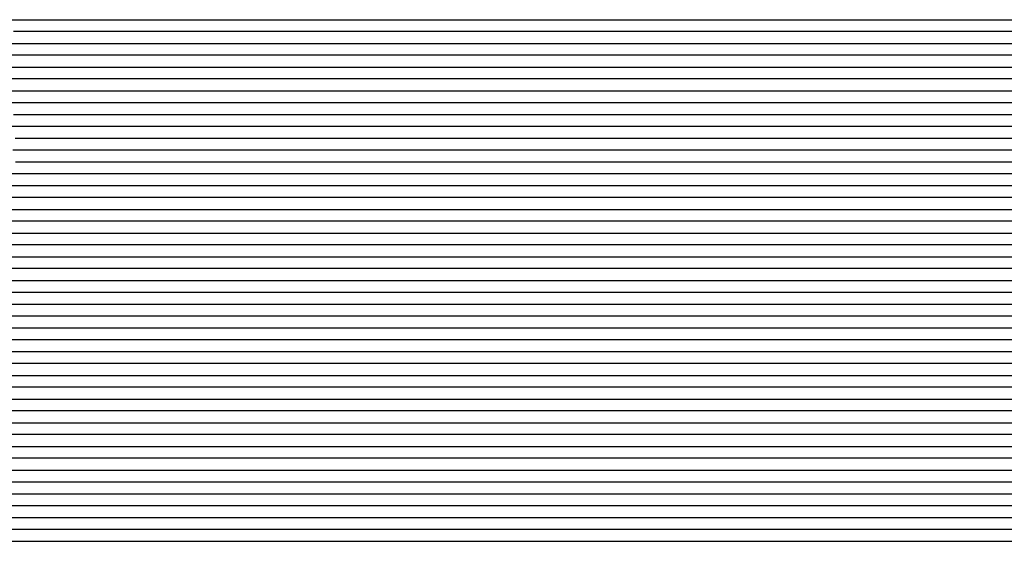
# Model space of a CAD drawing. Extents: x -4 to 4.3, y -2 to 2.5.
# Tile 2 of 108: x -2.96 to -1.93, y -2 to -1.45. Entities that reach past the tile are written whole.
import ezdxf

# ---------------------------------------------------------------- set-up
doc = ezdxf.new("R2010")
doc.units = 0

msp = doc.modelspace()

# ---------------------------------------------------------------- linework, layer by layer
at = {"layer": 'Default', "color": 72, "linetype": 'CONTINUOUS'}
for p, q in [((-3.021141, -1.44996, -0.127827), (-2.458642, -1.44996, -0.128)), ((-2.458642, -1.44996, -0.128), (-2.396143, -1.44996, -0.127792)), ((-2.396143, -1.44996, -0.127792), (-2.333652, -1.44996, -0.128469)), ((-2.333652, -1.44996, -0.128469), (-2.318027, -1.44996, -0.129154)), ((-2.318027, -1.44996, -0.129154), (-2.302417, -1.44996, -0.128132)), ((-2.302417, -1.44996, -0.128132), (-2.298519, -1.44996, -0.124515)), ((-2.298519, -1.44996, -0.124515), (-2.294621, -1.44996, -0.121452)), ((-2.294621, -1.44996, -0.121452), (-2.286825, -1.44996, -0.116817)), ((-2.286825, -1.44996, -0.116817), (-2.258569, -1.44996, -0.107874)), ((-2.258569, -1.44996, -0.107874), (-2.24361, -1.44996, -0.105212)), ((-2.24361, -1.44996, -0.105212), (-2.228227, -1.44996, -0.103664)), ((-2.228227, -1.44996, -0.103664), (-2.21268, -1.44996, -0.103048)), ((-2.21268, -1.44996, -0.103048), (-1.025193, -1.44996, -0.103)), ((-2.407333, -1.46246, -0.127813), (-2.969825, -1.46246, -0.128)), ((-2.360484, -1.46246, -0.129431), (-2.407333, -1.46246, -0.127813)), ((-2.330214, -1.46246, -0.129758), (-2.360484, -1.46246, -0.129431)), ((-2.315956, -1.46246, -0.12446), (-2.330214, -1.46246, -0.129758)), ((-2.286881, -1.46246, -0.1108), (-2.315956, -1.46246, -0.12446)), ((-2.271377, -1.46246, -0.106446), (-2.286881, -1.46246, -0.1108)), ((-2.255813, -1.46246, -0.104499), (-2.271377, -1.46246, -0.106446)), ((-2.240189, -1.46246, -0.103111), (-2.255813, -1.46246, -0.104499)), ((-2.224564, -1.46246, -0.103), (-2.240189, -1.46246, -0.103111)), ((-1.0059, -1.46246, -0.103131), (-2.224564, -1.46246, -0.103)), ((-3.036371, -1.47496, -0.128308), (-2.520772, -1.47496, -0.127994)), ((-2.520772, -1.47496, -0.127994), (-2.427023, -1.47496, -0.127773)), ((-2.427023, -1.47496, -0.127773), (-2.395775, -1.47496, -0.128531)), ((-2.395775, -1.47496, -0.128531), (-2.348957, -1.47496, -0.131219)), ((-2.348957, -1.47496, -0.131219), (-2.341159, -1.47496, -0.128881)), ((-2.341159, -1.47496, -0.128881), (-2.319692, -1.47496, -0.116748)), ((-2.319692, -1.47496, -0.116748), (-2.306128, -1.47496, -0.11155)), ((-2.306128, -1.47496, -0.11155), (-2.276306, -1.47496, -0.104718)), ((-2.276306, -1.47496, -0.104718), (-2.261076, -1.47496, -0.103347)), ((-2.261076, -1.47496, -0.103347), (-1.011143, -1.47496, -0.103)), ((-2.899731, -1.48746, -0.127997), (-2.993481, -1.48746, -0.12793)), ((-2.493485, -1.48746, -0.127434), (-2.899731, -1.48746, -0.127997)), ((-2.399782, -1.48746, -0.12918), (-2.493485, -1.48746, -0.127434)), ((-2.36916, -1.48746, -0.131237), (-2.399782, -1.48746, -0.12918)), ((-2.356107, -1.48746, -0.12755), (-2.36916, -1.48746, -0.131237)), ((-2.341408, -1.48746, -0.117877), (-2.356107, -1.48746, -0.12755)), ((-2.326445, -1.48746, -0.112484), (-2.341408, -1.48746, -0.117877)), ((-2.311042, -1.48746, -0.107851), (-2.326445, -1.48746, -0.112484)), ((-2.295494, -1.48746, -0.105205), (-2.311042, -1.48746, -0.107851)), ((-2.279882, -1.48746, -0.103643), (-2.295494, -1.48746, -0.105205)), ((-2.264257, -1.48746, -0.103022), (-2.279882, -1.48746, -0.103643)), ((-2.248632, -1.48746, -0.103), (-2.264257, -1.48746, -0.103022)), ((-0.998646, -1.48746, -0.103027), (-2.248632, -1.48746, -0.103)), ((-2.989099, -1.49996, -0.128361), (-2.910982, -1.49996, -0.127657)), ((-2.910982, -1.49996, -0.127657), (-2.614108, -1.49996, -0.127987)), ((-2.614108, -1.49996, -0.127987), (-2.504738, -1.49996, -0.127069)), ((-2.504738, -1.49996, -0.127069), (-2.411019, -1.49996, -0.12957)), ((-2.411019, -1.49996, -0.12957), (-2.3954, -1.49996, -0.130645)), ((-2.3954, -1.49996, -0.130645), (-2.379812, -1.49996, -0.126843)), ((-2.379812, -1.49996, -0.126843), (-2.364632, -1.49996, -0.120027)), ((-2.364632, -1.49996, -0.120027), (-2.350378, -1.49996, -0.114373)), ((-2.350378, -1.49996, -0.114373), (-2.335854, -1.49996, -0.109385)), ((-2.335854, -1.49996, -0.109385), (-2.321076, -1.49996, -0.106141)), ((-2.321076, -1.49996, -0.106141), (-2.305814, -1.49996, -0.104242)), ((-2.305814, -1.49996, -0.104242), (-2.290309, -1.49996, -0.103184)), ((-2.290309, -1.49996, -0.103184), (-0.993471, -1.49996, -0.103)), ((-2.932462, -1.51246, -0.127853), (-2.979325, -1.51246, -0.129238)), ((-2.885589, -1.51246, -0.127737), (-2.932462, -1.51246, -0.127853)), ((-2.76059, -1.51246, -0.127973), (-2.885589, -1.51246, -0.127737)), ((-2.510597, -1.51246, -0.126898), (-2.76059, -1.51246, -0.127973)), ((-2.479382, -1.51246, -0.12767), (-2.510597, -1.51246, -0.126898)), ((-2.448185, -1.51246, -0.129695), (-2.479382, -1.51246, -0.12767)), ((-2.417798, -1.51246, -0.130774), (-2.448185, -1.51246, -0.129695)), ((-2.403637, -1.51246, -0.125888), (-2.417798, -1.51246, -0.130774)), ((-2.388816, -1.51246, -0.118976), (-2.403637, -1.51246, -0.125888)), ((-2.373613, -1.51246, -0.113904), (-2.388816, -1.51246, -0.118976)), ((-2.342919, -1.51246, -0.106947), (-2.373613, -1.51246, -0.113904)), ((-2.327325, -1.51246, -0.104402), (-2.342919, -1.51246, -0.106947)), ((-2.311706, -1.51246, -0.103417), (-2.327325, -1.51246, -0.104402)), ((-2.296081, -1.51246, -0.103), (-2.311706, -1.51246, -0.103417)), ((-0.983597, -1.51246, -0.103), (-2.296081, -1.51246, -0.103)), ((-3.005151, -1.52496, -0.130693), (-2.911486, -1.52496, -0.127737)), ((-2.911486, -1.52496, -0.127737), (-2.864619, -1.52496, -0.127946)), ((-2.864619, -1.52496, -0.127946), (-2.817749, -1.52496, -0.127329)), ((-2.817749, -1.52496, -0.127329), (-2.755251, -1.52496, -0.127709)), ((-2.755251, -1.52496, -0.127709), (-2.645877, -1.52496, -0.12735)), ((-2.645877, -1.52496, -0.12735), (-2.567758, -1.52496, -0.126628)), ((-2.567758, -1.52496, -0.126628), (-2.505262, -1.52496, -0.127075)), ((-2.505262, -1.52496, -0.127075), (-2.474021, -1.52496, -0.128587)), ((-2.474021, -1.52496, -0.128587), (-2.442844, -1.52496, -0.13123)), ((-2.442844, -1.52496, -0.13123), (-2.435068, -1.52496, -0.129678)), ((-2.435068, -1.52496, -0.129678), (-2.413164, -1.52496, -0.118874)), ((-2.413164, -1.52496, -0.118874), (-2.399215, -1.52496, -0.113827)), ((-2.399215, -1.52496, -0.113827), (-2.384522, -1.52496, -0.110045)), ((-2.384522, -1.52496, -0.110045), (-2.36939, -1.52496, -0.107351)), ((-2.36939, -1.52496, -0.107351), (-2.354007, -1.52496, -0.105191)), ((-2.354007, -1.52496, -0.105191), (-2.338534, -1.52496, -0.103634)), ((-2.338534, -1.52496, -0.103634), (-2.322987, -1.52496, -0.103016)), ((-2.322987, -1.52496, -0.103016), (-0.97925, -1.52496, -0.103)), ((-2.917491, -1.53746, -0.128376), (-2.979925, -1.53746, -0.131788)), ((-2.870626, -1.53746, -0.128575), (-2.917491, -1.53746, -0.128376)), ((-2.823762, -1.53746, -0.127293), (-2.870626, -1.53746, -0.128575)), ((-2.776889, -1.53746, -0.127761), (-2.823762, -1.53746, -0.127293)), ((-2.730019, -1.53746, -0.12724), (-2.776889, -1.53746, -0.127761)), ((-2.651898, -1.53746, -0.12725), (-2.730019, -1.53746, -0.12724)), ((-2.573782, -1.53746, -0.126404), (-2.651898, -1.53746, -0.12725)), ((-2.542548, -1.53746, -0.127208), (-2.573782, -1.53746, -0.126404)), ((-2.495713, -1.53746, -0.127676), (-2.542548, -1.53746, -0.127208)), ((-2.472762, -1.53746, -0.129453), (-2.495713, -1.53746, -0.127676)), ((-2.465373, -1.53746, -0.129421), (-2.472762, -1.53746, -0.129453)), ((-2.451, -1.53746, -0.124487), (-2.465373, -1.53746, -0.129421)), ((-2.436052, -1.53746, -0.118115), (-2.451, -1.53746, -0.124487)), ((-2.405644, -1.53746, -0.109326), (-2.436052, -1.53746, -0.118115)), ((-2.390141, -1.53746, -0.106312), (-2.405644, -1.53746, -0.109326)), ((-2.374547, -1.53746, -0.104357), (-2.390141, -1.53746, -0.106312)), ((-2.358923, -1.53746, -0.103368), (-2.374547, -1.53746, -0.104357)), ((-2.327674, -1.53746, -0.103), (-2.358923, -1.53746, -0.103368)), ((-0.968316, -1.53746, -0.103126), (-2.327674, -1.53746, -0.103)), ((-2.96985, -1.54996, -0.123791), (-2.954461, -1.54996, -0.131056)), ((-2.954461, -1.54996, -0.131056), (-2.947397, -1.54996, -0.131178)), ((-2.947397, -1.54996, -0.131178), (-2.909143, -1.54996, -0.12916)), ((-2.909143, -1.54996, -0.12916), (-2.877908, -1.54996, -0.129687)), ((-2.877908, -1.54996, -0.129687), (-2.831066, -1.54996, -0.12768)), ((-2.831066, -1.54996, -0.12768), (-2.768582, -1.54996, -0.128284)), ((-2.768582, -1.54996, -0.128284), (-2.674848, -1.54996, -0.127016)), ((-2.674848, -1.54996, -0.127016), (-2.643599, -1.54996, -0.127286)), ((-2.643599, -1.54996, -0.127286), (-2.596738, -1.54996, -0.126171)), ((-2.596738, -1.54996, -0.126171), (-2.549869, -1.54996, -0.126984)), ((-2.549869, -1.54996, -0.126984), (-2.534247, -1.54996, -0.128103)), ((-2.534247, -1.54996, -0.128103), (-2.503041, -1.54996, -0.128695)), ((-2.503041, -1.54996, -0.128695), (-2.487417, -1.54996, -0.126559)), ((-2.487417, -1.54996, -0.126559), (-2.479677, -1.54996, -0.123245)), ((-2.479677, -1.54996, -0.123245), (-2.471937, -1.54996, -0.119234)), ((-2.471937, -1.54996, -0.119234), (-2.458063, -1.54996, -0.115246)), ((-2.458063, -1.54996, -0.115246), (-2.427763, -1.54996, -0.108554)), ((-2.427763, -1.54996, -0.108554), (-2.412532, -1.54996, -0.106216)), ((-2.412532, -1.54996, -0.106216), (-2.381549, -1.54996, -0.103361)), ((-2.381549, -1.54996, -0.103361), (-0.975352, -1.54996, -0.103)), ((-2.960418, -1.56246, -0.116736), (-2.975735, -1.56246, -0.112328)), ((-2.945331, -1.56246, -0.119781), (-2.960418, -1.56246, -0.116736)), ((-2.93016, -1.56246, -0.123865), (-2.945331, -1.56246, -0.119781)), ((-2.899265, -1.56246, -0.131009), (-2.93016, -1.56246, -0.123865)), ((-2.883668, -1.56246, -0.131238), (-2.899265, -1.56246, -0.131009)), ((-2.86807, -1.56246, -0.130299), (-2.883668, -1.56246, -0.131238)), ((-2.821222, -1.56246, -0.128188), (-2.86807, -1.56246, -0.130299)), ((-2.75874, -1.56246, -0.128842), (-2.821222, -1.56246, -0.128188)), ((-2.743121, -1.56246, -0.128175), (-2.75874, -1.56246, -0.128842)), ((-2.680622, -1.56246, -0.127446), (-2.743121, -1.56246, -0.128175)), ((-2.649386, -1.56246, -0.127972), (-2.680622, -1.56246, -0.127446)), ((-2.602531, -1.56246, -0.126449), (-2.649386, -1.56246, -0.127972)), ((-2.540215, -1.56246, -0.128326), (-2.602531, -1.56246, -0.126449)), ((-2.525252, -1.56246, -0.12622), (-2.540215, -1.56246, -0.128326)), ((-2.495142, -1.56246, -0.11712), (-2.525252, -1.56246, -0.12622)), ((-2.464457, -1.56246, -0.109355), (-2.495142, -1.56246, -0.11712)), ((-2.449018, -1.56246, -0.107833), (-2.464457, -1.56246, -0.109355)), ((-2.433475, -1.56246, -0.105414), (-2.449018, -1.56246, -0.107833)), ((-2.417865, -1.56246, -0.103799), (-2.433475, -1.56246, -0.105414)), ((-2.40224, -1.56246, -0.103129), (-2.417865, -1.56246, -0.103799)), ((-2.37099, -1.56246, -0.103), (-2.40224, -1.56246, -0.103129)), ((-0.949182, -1.56246, -0.103043), (-2.37099, -1.56246, -0.103)), ((-2.967894, -1.57496, -0.108465), (-2.952462, -1.57496, -0.109797)), ((-2.952462, -1.57496, -0.109797), (-2.936895, -1.57496, -0.113181)), ((-2.936895, -1.57496, -0.113181), (-2.921627, -1.57496, -0.114203)), ((-2.921627, -1.57496, -0.114203), (-2.906037, -1.57496, -0.118989)), ((-2.906037, -1.57496, -0.118989), (-2.875945, -1.57496, -0.127012)), ((-2.875945, -1.57496, -0.127012), (-2.860907, -1.57496, -0.127012)), ((-2.860907, -1.57496, -0.127012), (-2.845282, -1.57496, -0.13041)), ((-2.845282, -1.57496, -0.13041), (-2.830013, -1.57496, -0.129375)), ((-2.830013, -1.57496, -0.129375), (-2.767556, -1.57496, -0.130395)), ((-2.767556, -1.57496, -0.130395), (-2.736328, -1.57496, -0.128648)), ((-2.736328, -1.57496, -0.128648), (-2.673858, -1.57496, -0.128183)), ((-2.673858, -1.57496, -0.128183), (-2.642611, -1.57496, -0.128772)), ((-2.642611, -1.57496, -0.128772), (-2.580141, -1.57496, -0.126848)), ((-2.580141, -1.57496, -0.126848), (-2.564522, -1.57496, -0.124998)), ((-2.564522, -1.57496, -0.124998), (-2.549006, -1.57496, -0.119471)), ((-2.549006, -1.57496, -0.119471), (-2.534287, -1.57496, -0.118419)), ((-2.534287, -1.57496, -0.118419), (-2.518701, -1.57496, -0.113626)), ((-2.518701, -1.57496, -0.113626), (-2.503767, -1.57496, -0.110953)), ((-2.503767, -1.57496, -0.110953), (-2.457482, -1.57496, -0.104398)), ((-2.457482, -1.57496, -0.104398), (-2.44198, -1.57496, -0.10409)), ((-2.44198, -1.57496, -0.10409), (-2.426358, -1.57496, -0.103167)), ((-2.426358, -1.57496, -0.103167), (-0.957637, -1.57496, -0.103)), ((-2.95487, -1.58746, -0.105066), (-2.970395, -1.58746, -0.1046)), ((-2.939257, -1.58746, -0.10684), (-2.95487, -1.58746, -0.105066)), ((-2.923874, -1.58746, -0.10745), (-2.939257, -1.58746, -0.10684)), ((-2.908464, -1.58746, -0.110194), (-2.923874, -1.58746, -0.10745)), ((-2.877354, -1.58746, -0.114892), (-2.908464, -1.58746, -0.110194)), ((-2.86206, -1.58746, -0.114904), (-2.877354, -1.58746, -0.114892)), ((-2.831139, -1.58746, -0.121365), (-2.86206, -1.58746, -0.114904)), ((-2.800445, -1.58746, -0.121418), (-2.831139, -1.58746, -0.121365)), ((-2.78554, -1.58746, -0.125502), (-2.800445, -1.58746, -0.121418)), ((-2.769915, -1.58746, -0.130417), (-2.78554, -1.58746, -0.125502)), ((-2.668893, -1.58746, -0.129356), (-2.769915, -1.58746, -0.130417)), ((-2.661613, -1.58746, -0.12972), (-2.668893, -1.58746, -0.129356)), ((-2.646179, -1.58746, -0.123708), (-2.661613, -1.58746, -0.12972)), ((-2.630554, -1.58746, -0.121243), (-2.646179, -1.58746, -0.123708)), ((-2.61556, -1.58746, -0.121242), (-2.630554, -1.58746, -0.121243)), ((-2.600039, -1.58746, -0.11669), (-2.61556, -1.58746, -0.121242)), ((-2.584414, -1.58746, -0.114879), (-2.600039, -1.58746, -0.11669)), ((-2.569138, -1.58746, -0.114889), (-2.584414, -1.58746, -0.114879)), ((-2.553566, -1.58746, -0.111543), (-2.569138, -1.58746, -0.114889)), ((-2.538115, -1.58746, -0.110273), (-2.553566, -1.58746, -0.111543)), ((-2.522522, -1.58746, -0.107925), (-2.538115, -1.58746, -0.110273)), ((-2.50706, -1.58746, -0.10693), (-2.522522, -1.58746, -0.107925)), ((-2.491445, -1.58746, -0.104659), (-2.50706, -1.58746, -0.10693)), ((-2.444591, -1.58746, -0.103), (-2.491445, -1.58746, -0.104659)), ((-0.929199, -1.58746, -0.10342), (-2.444591, -1.58746, -0.103)), ((-2.96775, -1.59996, -0.103057), (-2.952125, -1.59996, -0.103722)), ((-2.952125, -1.59996, -0.103722), (-2.936514, -1.59996, -0.103751)), ((-2.936514, -1.59996, -0.103751), (-2.905295, -1.59996, -0.105406)), ((-2.905295, -1.59996, -0.105406), (-2.889684, -1.59996, -0.107886)), ((-2.889684, -1.59996, -0.107886), (-2.858628, -1.59996, -0.10815)), ((-2.858628, -1.59996, -0.10815), (-2.843005, -1.59996, -0.111596)), ((-2.843005, -1.59996, -0.111596), (-2.812122, -1.59996, -0.111588)), ((-2.812122, -1.59996, -0.111588), (-2.796497, -1.59996, -0.112187)), ((-2.796497, -1.59996, -0.112187), (-2.780884, -1.59996, -0.116783)), ((-2.780884, -1.59996, -0.116783), (-2.65652, -1.59996, -0.11683)), ((-2.65652, -1.59996, -0.11683), (-2.640895, -1.59996, -0.112399)), ((-2.640895, -1.59996, -0.112399), (-2.625862, -1.59996, -0.111618)), ((-2.625862, -1.59996, -0.111618), (-2.610258, -1.59996, -0.111602)), ((-2.610258, -1.59996, -0.111602), (-2.594633, -1.59996, -0.108415)), ((-2.594633, -1.59996, -0.108415), (-2.579324, -1.59996, -0.107835)), ((-2.579324, -1.59996, -0.107835), (-2.56371, -1.59996, -0.107834)), ((-2.56371, -1.59996, -0.107834), (-2.548085, -1.59996, -0.105617)), ((-2.548085, -1.59996, -0.105617), (-2.532615, -1.59996, -0.105252)), ((-2.532615, -1.59996, -0.105252), (-2.516994, -1.59996, -0.103925)), ((-2.516994, -1.59996, -0.103925), (-0.93894, -1.59996, -0.103)), ((-2.908223, -1.61246, -0.103153), (-4, -1.61246, -0.103)), ((-2.892598, -1.61246, -0.104123), (-2.908223, -1.61246, -0.103153)), ((-2.861468, -1.61246, -0.104169), (-2.892598, -1.61246, -0.104123)), ((-2.845843, -1.61246, -0.106114), (-2.861468, -1.61246, -0.104169)), ((-2.799205, -1.61246, -0.106233), (-2.845843, -1.61246, -0.106114)), ((-2.78358, -1.61246, -0.108984), (-2.799205, -1.61246, -0.106233)), ((-2.658697, -1.61246, -0.109038), (-2.78358, -1.61246, -0.108984)), ((-2.643106, -1.61246, -0.107123), (-2.658697, -1.61246, -0.109038)), ((-2.627481, -1.61246, -0.106094), (-2.643106, -1.61246, -0.107123)), ((-2.611901, -1.61246, -0.106066), (-2.627481, -1.61246, -0.106094)), ((-2.58067, -1.61246, -0.10411), (-2.611901, -1.61246, -0.106066)), ((-2.565051, -1.61246, -0.104097), (-2.58067, -1.61246, -0.10411)), ((-2.50256, -1.61246, -0.103), (-2.565051, -1.61246, -0.104097)), ((-0.940061, -1.61246, -0.103), (-2.50256, -1.61246, -0.103)), ((-4, -1.62496, -0.103), (-2.874, -1.62496, -0.103)), ((-2.874, -1.62496, -0.103), (-2.811503, -1.62496, -0.103354)), ((-2.811503, -1.62496, -0.103354), (-2.780265, -1.62496, -0.104643)), ((-2.780265, -1.62496, -0.104643), (-2.65528, -1.62496, -0.104631)), ((-2.65528, -1.62496, -0.104631), (-2.624048, -1.62496, -0.103351)), ((-2.624048, -1.62496, -0.103351), (-0.920936, -1.62496, -0.103)), ((-2.625664, -1.63746, -0.103), (-4, -1.63746, -0.103)), ((-0.906929, -1.63746, -0.103086), (-2.625664, -1.63746, -0.103)), ((-4, -1.64996, -0.103), (-0.90525, -1.64996, -0.103)), ((-0.884788, -1.66246, -0.103052), (-4, -1.66246, -0.103)), ((-4, -1.67496, -0.103), (-0.889625, -1.67496, -0.103)), ((-0.857013, -1.68746, -0.103146), (-4, -1.68746, -0.103)), ((-4, -1.69996, -0.103), (-0.858375, -1.69996, -0.103)), ((-0.836946, -1.71246, -0.103071), (-4, -1.71246, -0.103)), ((-4, -1.72496, -0.103), (-0.827125, -1.72496, -0.103)), ((-0.731154, -1.73746, -0.103409), (-4, -1.73746, -0.103)), ((-4, -1.74996, -0.103), (-0.733375, -1.74996, -0.103)), ((4.300752, -1.76246, -0.103), (-4, -1.76246, -0.103)), ((-4, -1.77496, -0.103), (4.300752, -1.77496, -0.103)), ((4.300752, -1.78746, -0.103), (-4, -1.78746, -0.103)), ((-4, -1.79996, -0.103), (4.300752, -1.79996, -0.103)), ((4.300752, -1.81246, -0.103), (-4, -1.81246, -0.103)), ((-4, -1.82496, -0.103), (4.300752, -1.82496, -0.103)), ((4.300752, -1.83746, -0.103), (-4, -1.83746, -0.103)), ((-4, -1.84996, -0.103), (4.300752, -1.84996, -0.103)), ((4.300752, -1.86246, -0.103), (-4, -1.86246, -0.103)), ((-4, -1.87496, -0.103), (4.300752, -1.87496, -0.103)), ((4.300752, -1.88746, -0.103), (-4, -1.88746, -0.103)), ((-4, -1.89996, -0.103), (4.300752, -1.89996, -0.103)), ((4.300752, -1.91246, -0.103), (-4, -1.91246, -0.103)), ((-4, -1.92496, -0.103), (4.300752, -1.92496, -0.103)), ((4.300752, -1.93746, -0.103), (-4, -1.93746, -0.103)), ((-4, -1.94996, -0.103), (4.300752, -1.94996, -0.103)), ((4.300752, -1.96246, -0.103), (-4, -1.96246, -0.103)), ((-4, -1.97496, -0.103), (4.300752, -1.97496, -0.103)), ((4.300752, -1.98746, -0.103), (-4, -1.98746, -0.103)), ((-4, -1.99996, -0.103), (4.300752, -1.99996, -0.103))]:
    msp.add_line(p, q, dxfattribs=at)

doc.saveas('drawing.dxf')
